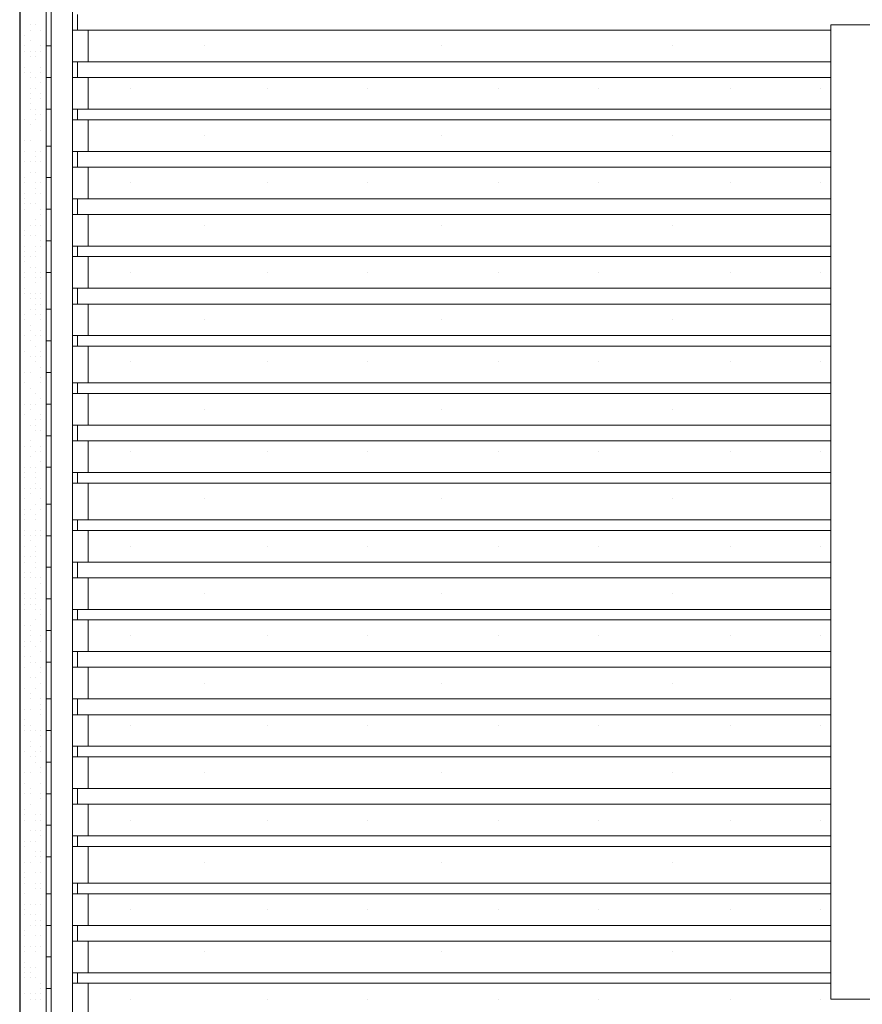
# Model space of a CAD drawing. Header units: metres. Extents: x 5.7 to 89.8, y 4 to 63.5.
# Tile 253 of 256: x 45.9 to 47.5, y 12.6 to 14.4. Entities that reach past the tile are written whole.
import ezdxf

# ---------------------------------------------------------------- set-up
doc = ezdxf.new("R2010")
doc.units = ezdxf.units.M
doc.header["$MEASUREMENT"] = 0
for name, color, linetype in [('PDF17_furn', 7, 'Continuous'), ('PDF17_hatch-borshi', 7, 'Continuous'), ('PDF17_hatch-plan', 7, 'Continuous'), ('PDF17_kaff', 7, 'Continuous'), ('PDF17_wall', 7, 'Continuous'), ('PDF17_WIN', 7, 'Continuous')]:
    doc.layers.add(name, color=color, linetype=linetype)

msp = doc.modelspace()

# ---------------------------------------------------------------- linework, layer by layer
at = {"layer": 'PDF17_furn', "lineweight": 18}
for points in [[(46.0596, 14.3376), (47.4176, 14.3376)], [(46.2715, 14.3088), (46.2715, 14.3088)], [(46.7049, 14.3088), (46.7049, 14.3088)], [(47.1287, 14.3088), (47.1287, 14.3088)], [(46.0596, 14.2799), (47.4176, 14.2799)], [(46.0596, 14.251), (47.4176, 14.251)], [(46.1367, 14.2317), (46.1367, 14.2317)], [(46.3871, 14.2317), (46.3871, 14.2317)], [(46.5701, 14.2317), (46.5701, 14.2317)], [(46.8108, 14.2317), (46.8108, 14.2317)], [(46.9938, 14.2317), (46.9938, 14.2317)], [(47.2346, 14.2317), (47.2346, 14.2317)], [(47.3983, 14.2317), (47.3983, 14.2317)], [(46.0596, 14.1932), (47.4176, 14.1932)], [(46.0596, 14.1739), (47.4176, 14.1739)], [(46.2715, 14.145), (46.2715, 14.145)], [(46.7049, 14.145), (46.7049, 14.145)], [(47.1287, 14.145), (47.1287, 14.145)], [(46.0596, 14.1161), (47.4176, 14.1161)], [(46.0596, 14.0872), (47.4176, 14.0872)], [(46.1367, 14.0583), (46.1367, 14.0583)], [(46.3871, 14.0583), (46.3871, 14.0583)], [(46.5701, 14.0583), (46.5701, 14.0583)], [(46.8108, 14.0583), (46.8108, 14.0583)], [(46.9938, 14.0583), (46.9938, 14.0583)], [(47.2346, 14.0583), (47.2346, 14.0583)], [(47.3983, 14.0583), (47.3983, 14.0583)], [(46.0596, 14.0294), (47.4176, 14.0294)], [(46.0596, 14.0006), (47.4176, 14.0006)], [(46.2715, 13.9813), (46.2715, 13.9813)], [(46.7049, 13.9813), (46.7049, 13.9813)], [(47.1287, 13.9813), (47.1287, 13.9813)], [(46.0596, 13.9428), (47.4176, 13.9428)], [(46.0596, 13.9235), (47.4176, 13.9235)], [(46.1367, 13.8946), (46.1367, 13.8946)], [(46.3871, 13.8946), (46.3871, 13.8946)], [(46.5701, 13.8946), (46.5701, 13.8946)], [(46.8108, 13.8946), (46.8108, 13.8946)], [(46.9938, 13.8946), (46.9938, 13.8946)], [(47.2346, 13.8946), (47.2346, 13.8946)], [(47.3983, 13.8946), (47.3983, 13.8946)], [(46.0596, 13.8657), (47.4176, 13.8657)], [(46.0596, 13.8368), (47.4176, 13.8368)], [(46.2715, 13.8079), (46.2715, 13.8079)], [(46.7049, 13.8079), (46.7049, 13.8079)], [(47.1287, 13.8079), (47.1287, 13.8079)], [(46.0596, 13.779), (47.4176, 13.779)], [(46.0596, 13.7598), (47.4176, 13.7598)], [(46.1367, 13.7309), (46.1367, 13.7309)], [(46.3871, 13.7309), (46.3871, 13.7309)], [(46.5701, 13.7309), (46.5701, 13.7309)], [(46.8108, 13.7309), (46.8108, 13.7309)], [(46.9938, 13.7309), (46.9938, 13.7309)], [(47.2346, 13.7309), (47.2346, 13.7309)], [(47.3983, 13.7309), (47.3983, 13.7309)], [(46.0596, 13.6924), (47.4176, 13.6924)], [(46.0596, 13.6731), (47.4176, 13.6731)], [(46.2715, 13.6442), (46.2715, 13.6442)], [(46.7049, 13.6442), (46.7049, 13.6442)], [(47.1287, 13.6442), (47.1287, 13.6442)], [(46.0596, 13.6153), (47.4176, 13.6153)], [(46.0596, 13.5864), (47.4176, 13.5864)], [(46.1367, 13.5672), (46.1367, 13.5672)], [(46.3871, 13.5672), (46.3871, 13.5672)], [(46.5701, 13.5672), (46.5701, 13.5672)], [(46.8108, 13.5672), (46.8108, 13.5672)], [(46.9938, 13.5672), (46.9938, 13.5672)], [(47.2346, 13.5672), (47.2346, 13.5672)], [(47.3983, 13.5672), (47.3983, 13.5672)], [(46.0596, 13.5286), (47.4176, 13.5286)], [(46.0596, 13.5094), (47.4176, 13.5094)], [(46.2715, 13.4805), (46.2715, 13.4805)], [(46.7049, 13.4805), (46.7049, 13.4805)], [(47.1287, 13.4805), (47.1287, 13.4805)], [(46.0596, 13.4419), (47.4176, 13.4419)], [(46.0596, 13.4227), (47.4176, 13.4227)], [(46.1367, 13.3938), (46.1367, 13.3938)], [(46.3871, 13.3938), (46.3871, 13.3938)], [(46.5701, 13.3938), (46.5701, 13.3938)], [(46.8108, 13.3938), (46.8108, 13.3938)], [(46.9938, 13.3938), (46.9938, 13.3938)], [(47.2346, 13.3938), (47.2346, 13.3938)], [(47.3983, 13.3938), (47.3983, 13.3938)], [(46.0596, 13.3649), (47.4176, 13.3649)], [(46.0596, 13.336), (47.4176, 13.336)], [(46.2715, 13.3071), (46.2715, 13.3071)], [(46.7049, 13.3071), (46.7049, 13.3071)], [(47.1287, 13.3071), (47.1287, 13.3071)], [(46.0596, 13.2782), (47.4176, 13.2782)], [(46.0596, 13.259), (47.4176, 13.259)], [(46.1367, 13.2301), (46.1367, 13.2301)], [(46.3871, 13.2301), (46.3871, 13.2301)], [(46.5701, 13.2301), (46.5701, 13.2301)], [(46.8108, 13.2301), (46.8108, 13.2301)], [(46.9938, 13.2301), (46.9938, 13.2301)], [(47.2346, 13.2301), (47.2346, 13.2301)], [(47.3983, 13.2301), (47.3983, 13.2301)], [(46.0596, 13.2012), (47.4176, 13.2012)], [(46.0596, 13.1723), (47.4176, 13.1723)], [(46.2715, 13.1434), (46.2715, 13.1434)], [(46.7049, 13.1434), (46.7049, 13.1434)], [(47.1287, 13.1434), (47.1287, 13.1434)], [(46.0596, 13.1145), (47.4176, 13.1145)], [(46.0596, 13.0856), (47.4176, 13.0856)], [(46.1367, 13.0663), (46.1367, 13.0663)], [(46.3871, 13.0663), (46.3871, 13.0663)], [(46.5701, 13.0663), (46.5701, 13.0663)], [(46.8108, 13.0663), (46.8108, 13.0663)], [(46.9938, 13.0663), (46.9938, 13.0663)], [(47.2346, 13.0663), (47.2346, 13.0663)], [(47.3983, 13.0663), (47.3983, 13.0663)], [(46.0596, 13.0278), (47.4176, 13.0278)], [(46.0596, 13.0085), (47.4176, 13.0085)], [(46.2715, 12.9796), (46.2715, 12.9796)], [(46.7049, 12.9796), (46.7049, 12.9796)], [(47.1287, 12.9796), (47.1287, 12.9796)], [(46.0596, 12.9508), (47.4176, 12.9508)], [(46.0596, 12.9219), (47.4176, 12.9219)], [(46.1367, 12.893), (46.1367, 12.893)], [(46.3871, 12.893), (46.3871, 12.893)], [(46.5701, 12.893), (46.5701, 12.893)], [(46.8108, 12.893), (46.8108, 12.893)], [(46.9938, 12.893), (46.9938, 12.893)], [(47.2346, 12.893), (47.2346, 12.893)], [(47.3983, 12.893), (47.3983, 12.893)], [(46.0596, 12.8641), (47.4176, 12.8641)], [(46.0596, 12.8448), (47.4176, 12.8448)], [(46.2715, 12.8159), (46.2715, 12.8159)], [(46.7049, 12.8159), (46.7049, 12.8159)], [(47.1287, 12.8159), (47.1287, 12.8159)], [(46.0596, 12.7774), (47.4176, 12.7774)], [(46.0596, 12.7581), (47.4176, 12.7581)], [(46.1367, 12.7292), (46.1367, 12.7292)], [(46.3871, 12.7292), (46.3871, 12.7292)], [(46.5701, 12.7292), (46.5701, 12.7292)], [(46.8108, 12.7292), (46.8108, 12.7292)], [(46.9938, 12.7292), (46.9938, 12.7292)], [(47.2346, 12.7292), (47.2346, 12.7292)], [(47.3983, 12.7292), (47.3983, 12.7292)], [(46.0596, 12.7003), (47.4176, 12.7003)], [(46.0596, 12.6714), (47.4176, 12.6714)], [(46.2715, 12.6522), (46.2715, 12.6522)], [(46.7049, 12.6522), (46.7049, 12.6522)], [(47.1287, 12.6522), (47.1287, 12.6522)], [(46.0596, 12.6137), (47.4176, 12.6137)], [(46.0596, 12.5944), (47.4176, 12.5944)], [(46.1367, 12.5655), (46.1367, 12.5655)], [(46.3871, 12.5655), (46.3871, 12.5655)], [(46.5701, 12.5655), (46.5701, 12.5655)], [(46.8108, 12.5655), (46.8108, 12.5655)], [(46.9938, 12.5655), (46.9938, 12.5655)], [(47.2346, 12.5655), (47.2346, 12.5655)], [(47.3983, 12.5655), (47.3983, 12.5655)]]:
    msp.add_lwpolyline(points, dxfattribs=at)
at = {"layer": 'PDF17_hatch-borshi', "lineweight": 18}
for points in [[(45.9344, 14.3376), (45.9344, 14.3376)], [(45.9537, 14.3473), (45.9537, 14.3473)], [(45.9537, 14.3376), (45.9537, 14.3376)], [(45.9633, 14.3473), (45.9633, 14.3473)], [(45.9633, 14.3473), (45.9633, 14.3473)], [(45.9729, 14.3376), (45.9729, 14.3376)], [(45.9729, 14.3376), (45.9729, 14.3376)], [(45.9826, 14.3376), (45.9826, 14.3376)], [(45.9344, 14.3184), (45.9344, 14.3184)], [(45.944, 14.328), (45.944, 14.328)], [(45.9537, 14.3184), (45.9537, 14.3184)], [(45.944, 14.3088), (45.944, 14.3088)], [(45.9729, 14.3088), (45.9729, 14.3088)], [(45.9826, 14.3088), (45.9826, 14.3088)], [(45.9344, 14.2991), (45.9344, 14.2991)], [(45.944, 14.2991), (45.944, 14.2991)], [(45.9537, 14.2991), (45.9537, 14.2991)], [(45.9537, 14.2895), (45.9537, 14.2895)], [(45.9537, 14.2895), (45.9537, 14.2895)], [(45.9633, 14.2991), (45.9633, 14.2991)], [(45.9633, 14.2895), (45.9633, 14.2895)], [(45.9729, 14.2991), (45.9729, 14.2991)], [(45.9729, 14.2991), (45.9729, 14.2991)], [(45.9344, 14.2702), (45.9344, 14.2702)], [(45.9344, 14.2702), (45.9344, 14.2702)], [(45.944, 14.2702), (45.944, 14.2702)], [(45.9729, 14.2702), (45.9729, 14.2702)], [(45.9344, 14.2606), (45.9344, 14.2606)], [(45.9344, 14.251), (45.9344, 14.251)], [(45.944, 14.2606), (45.944, 14.2606)], [(45.9537, 14.2606), (45.9537, 14.2606)], [(45.9537, 14.2606), (45.9537, 14.2606)], [(45.9537, 14.251), (45.9537, 14.251)], [(45.9633, 14.251), (45.9633, 14.251)], [(45.9729, 14.2606), (45.9729, 14.2606)], [(45.9344, 14.2413), (45.9344, 14.2413)], [(45.9537, 14.2317), (45.9537, 14.2317)], [(45.9537, 14.2317), (45.9537, 14.2317)], [(45.9633, 14.2317), (45.9633, 14.2317)], [(45.9729, 14.2413), (45.9729, 14.2413)], [(45.9344, 14.2124), (45.9344, 14.2124)], [(45.9537, 14.2221), (45.9537, 14.2221)], [(45.9537, 14.2124), (45.9537, 14.2124)], [(45.9729, 14.2221), (45.9729, 14.2221)], [(45.9729, 14.2124), (45.9729, 14.2124)], [(45.9826, 14.2124), (45.9826, 14.2124)], [(45.9344, 14.2028), (45.9344, 14.2028)], [(45.9537, 14.2028), (45.9537, 14.2028)], [(45.9537, 14.1932), (45.9537, 14.1932)], [(45.9633, 14.1932), (45.9633, 14.1932)], [(45.9344, 14.1835), (45.9344, 14.1835)], [(45.9633, 14.1835), (45.9633, 14.1835)], [(45.9729, 14.1835), (45.9729, 14.1835)], [(45.9729, 14.1835), (45.9729, 14.1835)], [(45.944, 14.1739), (45.944, 14.1739)], [(45.944, 14.1739), (45.944, 14.1739)], [(45.9537, 14.1643), (45.9537, 14.1643)], [(45.9633, 14.1739), (45.9633, 14.1739)], [(45.9344, 14.1547), (45.9344, 14.1547)], [(45.9344, 14.1547), (45.9344, 14.1547)], [(45.9344, 14.145), (45.9344, 14.145)], [(45.9729, 14.1547), (45.9729, 14.1547)], [(45.9826, 14.1547), (45.9826, 14.1547)], [(45.9826, 14.145), (45.9826, 14.145)], [(45.9344, 14.1354), (45.9344, 14.1354)], [(45.9344, 14.1258), (45.9344, 14.1258)], [(45.944, 14.1354), (45.944, 14.1354)], [(45.9537, 14.1354), (45.9537, 14.1354)], [(45.9537, 14.1354), (45.9537, 14.1354)], [(45.9537, 14.1354), (45.9537, 14.1354)], [(45.9537, 14.1354), (45.9537, 14.1354)], [(45.9344, 14.1161), (45.9344, 14.1161)], [(45.944, 14.1161), (45.944, 14.1161)], [(45.9633, 14.1161), (45.9633, 14.1161)], [(45.9633, 14.1065), (45.9633, 14.1065)], [(45.9729, 14.1161), (45.9729, 14.1161)], [(45.9344, 14.0872), (45.9344, 14.0872)], [(45.944, 14.0969), (45.944, 14.0969)], [(45.9537, 14.0969), (45.9537, 14.0969)], [(45.9633, 14.0969), (45.9633, 14.0969)], [(45.9729, 14.0969), (45.9729, 14.0969)], [(45.9729, 14.0969), (45.9729, 14.0969)], [(45.944, 14.068), (45.944, 14.068)], [(45.9537, 14.0776), (45.9537, 14.0776)], [(45.9537, 14.0776), (45.9537, 14.0776)], [(45.9633, 14.0776), (45.9633, 14.0776)], [(45.9344, 14.0583), (45.9344, 14.0583)], [(45.9344, 14.0583), (45.9344, 14.0583)], [(45.944, 14.0583), (45.944, 14.0583)], [(45.9633, 14.0583), (45.9633, 14.0583)], [(45.9633, 14.0487), (45.9633, 14.0487)], [(45.9729, 14.0583), (45.9729, 14.0583)], [(45.9729, 14.0583), (45.9729, 14.0583)], [(45.9344, 14.0391), (45.9344, 14.0391)], [(45.944, 14.0391), (45.944, 14.0391)], [(45.9633, 14.0391), (45.9633, 14.0391)], [(45.9729, 14.0391), (45.9729, 14.0391)], [(45.9344, 14.0198), (45.9344, 14.0198)], [(45.944, 14.0294), (45.944, 14.0294)], [(45.944, 14.0198), (45.944, 14.0198)], [(45.944, 14.0198), (45.944, 14.0198)], [(45.9537, 14.0198), (45.9537, 14.0198)], [(45.9633, 14.0198), (45.9633, 14.0198)], [(45.9633, 14.0198), (45.9633, 14.0198)], [(45.9344, 14.0006), (45.9344, 14.0006)], [(45.944, 14.0102), (45.944, 14.0102)], [(45.9729, 14.0102), (45.9729, 14.0102)], [(45.9729, 14.0006), (45.9729, 14.0006)], [(45.9729, 14.0006), (45.9729, 14.0006)], [(45.9344, 13.9813), (45.9344, 13.9813)], [(45.9537, 13.9813), (45.9537, 13.9813)], [(45.9537, 13.9813), (45.9537, 13.9813)], [(45.9633, 13.9909), (45.9633, 13.9909)], [(45.9633, 13.9813), (45.9633, 13.9813)], [(45.9729, 13.9813), (45.9729, 13.9813)], [(45.944, 13.9717), (45.944, 13.9717)], [(45.944, 13.962), (45.944, 13.962)], [(45.9537, 13.962), (45.9537, 13.962)], [(45.9633, 13.962), (45.9633, 13.962)], [(45.944, 13.9428), (45.944, 13.9428)], [(45.9633, 13.9428), (45.9633, 13.9428)], [(45.9729, 13.9524), (45.9729, 13.9524)], [(45.9729, 13.9428), (45.9729, 13.9428)], [(45.9729, 13.9428), (45.9729, 13.9428)], [(45.9344, 13.9331), (45.9344, 13.9331)], [(45.944, 13.9331), (45.944, 13.9331)], [(45.944, 13.9235), (45.944, 13.9235)], [(45.9537, 13.9235), (45.9537, 13.9235)], [(45.9633, 13.9331), (45.9633, 13.9331)], [(45.9633, 13.9235), (45.9633, 13.9235)], [(45.9344, 13.9042), (45.9344, 13.9042)], [(45.944, 13.9139), (45.944, 13.9139)], [(45.944, 13.9139), (45.944, 13.9139)], [(45.9537, 13.9042), (45.9537, 13.9042)], [(45.9633, 13.9042), (45.9633, 13.9042)], [(45.944, 13.8946), (45.944, 13.8946)], [(45.9633, 13.8946), (45.9633, 13.8946)], [(45.9729, 13.8946), (45.9729, 13.8946)], [(45.944, 13.885), (45.944, 13.885)], [(45.9633, 13.885), (45.9633, 13.885)], [(45.9633, 13.8753), (45.9633, 13.8753)], [(45.9729, 13.885), (45.9729, 13.885)], [(45.9729, 13.885), (45.9729, 13.885)], [(45.9344, 13.8561), (45.9344, 13.8561)], [(45.944, 13.8657), (45.944, 13.8657)], [(45.944, 13.8657), (45.944, 13.8657)], [(45.944, 13.8561), (45.944, 13.8561)], [(45.9537, 13.8561), (45.9537, 13.8561)], [(45.9633, 13.8561), (45.9633, 13.8561)], [(45.9729, 13.8561), (45.9729, 13.8561)], [(45.9344, 13.8465), (45.9344, 13.8465)], [(45.9537, 13.8465), (45.9537, 13.8465)], [(45.9633, 13.8465), (45.9633, 13.8465)], [(45.9633, 13.8368), (45.9633, 13.8368)], [(45.9729, 13.8465), (45.9729, 13.8465)], [(45.9729, 13.8368), (45.9729, 13.8368)], [(45.9344, 13.8176), (45.9344, 13.8176)], [(45.944, 13.8176), (45.944, 13.8176)], [(45.9537, 13.8272), (45.9537, 13.8272)], [(45.9633, 13.8272), (45.9633, 13.8272)], [(45.9633, 13.8176), (45.9633, 13.8176)], [(45.9729, 13.8176), (45.9729, 13.8176)], [(45.944, 13.8079), (45.944, 13.8079)], [(45.944, 13.8079), (45.944, 13.8079)], [(45.9537, 13.7983), (45.9537, 13.7983)], [(45.9729, 13.8079), (45.9729, 13.8079)], [(45.944, 13.779), (45.944, 13.779)], [(45.9537, 13.7887), (45.9537, 13.7887)], [(45.9633, 13.779), (45.9633, 13.779)], [(45.9729, 13.7887), (45.9729, 13.7887)], [(45.9729, 13.779), (45.9729, 13.779)], [(45.9729, 13.779), (45.9729, 13.779)], [(45.9537, 13.7694), (45.9537, 13.7694)], [(45.9537, 13.7694), (45.9537, 13.7694)], [(45.9344, 13.7501), (45.9344, 13.7501)], [(45.944, 13.7501), (45.944, 13.7501)], [(45.9633, 13.7598), (45.9633, 13.7598)], [(45.9729, 13.7501), (45.9729, 13.7501)], [(45.9344, 13.7309), (45.9344, 13.7309)], [(45.9537, 13.7405), (45.9537, 13.7405)], [(45.9537, 13.7405), (45.9537, 13.7405)], [(45.9633, 13.7405), (45.9633, 13.7405)], [(45.9633, 13.7309), (45.9633, 13.7309)], [(45.9633, 13.7309), (45.9633, 13.7309)], [(45.9729, 13.7405), (45.9729, 13.7405)], [(45.9344, 13.7212), (45.9344, 13.7212)], [(45.944, 13.7116), (45.944, 13.7116)], [(45.9537, 13.7116), (45.9537, 13.7116)], [(45.9729, 13.7212), (45.9729, 13.7212)], [(45.9729, 13.7212), (45.9729, 13.7212)], [(45.9729, 13.7212), (45.9729, 13.7212)], [(45.9344, 13.6924), (45.9344, 13.6924)], [(45.9344, 13.6924), (45.9344, 13.6924)], [(45.944, 13.6924), (45.944, 13.6924)], [(45.944, 13.6924), (45.944, 13.6924)], [(45.9729, 13.702), (45.9729, 13.702)], [(45.9729, 13.6924), (45.9729, 13.6924)], [(45.9344, 13.6827), (45.9344, 13.6827)], [(45.9537, 13.6827), (45.9537, 13.6827)], [(45.9633, 13.6731), (45.9633, 13.6731)], [(45.9633, 13.6731), (45.9633, 13.6731)], [(45.9344, 13.6635), (45.9344, 13.6635)], [(45.944, 13.6538), (45.944, 13.6538)], [(45.944, 13.6538), (45.944, 13.6538)], [(45.9537, 13.6538), (45.9537, 13.6538)], [(45.9633, 13.6538), (45.9633, 13.6538)], [(45.9729, 13.6635), (45.9729, 13.6635)], [(45.9729, 13.6635), (45.9729, 13.6635)], [(45.9826, 13.6635), (45.9826, 13.6635)], [(45.9344, 13.6442), (45.9344, 13.6442)], [(45.9344, 13.6346), (45.9344, 13.6346)], [(45.944, 13.6346), (45.944, 13.6346)], [(45.9537, 13.6442), (45.9537, 13.6442)], [(45.9537, 13.6442), (45.9537, 13.6442)], [(45.9729, 13.6346), (45.9729, 13.6346)], [(45.9729, 13.6346), (45.9729, 13.6346)], [(45.9633, 13.6249), (45.9633, 13.6249)], [(45.9729, 13.6249), (45.9729, 13.6249)], [(45.9344, 13.6153), (45.9344, 13.6153)], [(45.9344, 13.6057), (45.9344, 13.6057)], [(45.9537, 13.6153), (45.9537, 13.6153)], [(45.9537, 13.6153), (45.9537, 13.6153)], [(45.9537, 13.6153), (45.9537, 13.6153)], [(45.9633, 13.6153), (45.9633, 13.6153)], [(45.9633, 13.6153), (45.9633, 13.6153)], [(45.9633, 13.6057), (45.9633, 13.6057)], [(45.9729, 13.6057), (45.9729, 13.6057)], [(45.9729, 13.6057), (45.9729, 13.6057)], [(45.9344, 13.596), (45.9344, 13.596)], [(45.9537, 13.5864), (45.9537, 13.5864)], [(45.9344, 13.5768), (45.9344, 13.5768)], [(45.9344, 13.5768), (45.9344, 13.5768)], [(45.944, 13.5768), (45.944, 13.5768)], [(45.9537, 13.5768), (45.9537, 13.5768)], [(45.9633, 13.5672), (45.9633, 13.5672)], [(45.9729, 13.5768), (45.9729, 13.5768)], [(45.9729, 13.5768), (45.9729, 13.5768)], [(45.9729, 13.5768), (45.9729, 13.5768)], [(45.9729, 13.5672), (45.9729, 13.5672)], [(45.9826, 13.5768), (45.9826, 13.5768)], [(45.9344, 13.5479), (45.9344, 13.5479)], [(45.9537, 13.5575), (45.9537, 13.5575)], [(45.9537, 13.5575), (45.9537, 13.5575)], [(45.9729, 13.5479), (45.9729, 13.5479)], [(45.9729, 13.5479), (45.9729, 13.5479)], [(45.9344, 13.5383), (45.9344, 13.5383)], [(45.9344, 13.5286), (45.9344, 13.5286)], [(45.944, 13.5383), (45.944, 13.5383)], [(45.944, 13.5286), (45.944, 13.5286)], [(45.9537, 13.5383), (45.9537, 13.5383)], [(45.9633, 13.5383), (45.9633, 13.5383)], [(45.9633, 13.5286), (45.9633, 13.5286)], [(45.9344, 13.5094), (45.9344, 13.5094)], [(45.944, 13.519), (45.944, 13.519)], [(45.9633, 13.519), (45.9633, 13.519)], [(45.9633, 13.5094), (45.9633, 13.5094)], [(45.9826, 13.5094), (45.9826, 13.5094)], [(45.9344, 13.4901), (45.9344, 13.4901)], [(45.944, 13.4997), (45.944, 13.4997)], [(45.9537, 13.4997), (45.9537, 13.4997)], [(45.9537, 13.4901), (45.9537, 13.4901)], [(45.9633, 13.4997), (45.9633, 13.4997)], [(45.9633, 13.4997), (45.9633, 13.4997)], [(45.9633, 13.4997), (45.9633, 13.4997)], [(45.9729, 13.4997), (45.9729, 13.4997)], [(45.9826, 13.4901), (45.9826, 13.4901)], [(45.9344, 13.4805), (45.9344, 13.4805)], [(45.944, 13.4805), (45.944, 13.4805)], [(45.9729, 13.4805), (45.9729, 13.4805)], [(45.944, 13.4612), (45.944, 13.4612)], [(45.9537, 13.4612), (45.9537, 13.4612)], [(45.9537, 13.4612), (45.9537, 13.4612)], [(45.9537, 13.4612), (45.9537, 13.4612)], [(45.9633, 13.4708), (45.9633, 13.4708)], [(45.9729, 13.4612), (45.9729, 13.4612)], [(45.9344, 13.4516), (45.9344, 13.4516)], [(45.944, 13.4516), (45.944, 13.4516)], [(45.944, 13.4419), (45.944, 13.4419)], [(45.9633, 13.4516), (45.9633, 13.4516)], [(45.9633, 13.4516), (45.9633, 13.4516)], [(45.9633, 13.4419), (45.9633, 13.4419)], [(45.9344, 13.4227), (45.9344, 13.4227)], [(45.944, 13.4227), (45.944, 13.4227)], [(45.9633, 13.4227), (45.9633, 13.4227)], [(45.9729, 13.4227), (45.9729, 13.4227)], [(45.944, 13.4131), (45.944, 13.4131)], [(45.9537, 13.4131), (45.9537, 13.4131)], [(45.9537, 13.4034), (45.9537, 13.4034)], [(45.9537, 13.4034), (45.9537, 13.4034)], [(45.9633, 13.4131), (45.9633, 13.4131)], [(45.9729, 13.4131), (45.9729, 13.4131)], [(45.9344, 13.3842), (45.9344, 13.3842)], [(45.944, 13.3938), (45.944, 13.3938)], [(45.9633, 13.3938), (45.9633, 13.3938)], [(45.9633, 13.3842), (45.9633, 13.3842)], [(45.9826, 13.3842), (45.9826, 13.3842)], [(45.9344, 13.3745), (45.9344, 13.3745)], [(45.9344, 13.3649), (45.9344, 13.3649)], [(45.944, 13.3745), (45.944, 13.3745)], [(45.944, 13.3649), (45.944, 13.3649)], [(45.9537, 13.3745), (45.9537, 13.3745)], [(45.9633, 13.3745), (45.9633, 13.3745)], [(45.9633, 13.3649), (45.9633, 13.3649)], [(45.9633, 13.3553), (45.9633, 13.3553)], [(45.9344, 13.336), (45.9344, 13.336)], [(45.944, 13.3456), (45.944, 13.3456)], [(45.944, 13.336), (45.944, 13.336)], [(45.9537, 13.3456), (45.9537, 13.3456)], [(45.9537, 13.336), (45.9537, 13.336)], [(45.9537, 13.336), (45.9537, 13.336)], [(45.9633, 13.336), (45.9633, 13.336)], [(45.9729, 13.336), (45.9729, 13.336)], [(45.9633, 13.3167), (45.9633, 13.3167)], [(45.9729, 13.3264), (45.9729, 13.3264)], [(45.9344, 13.3071), (45.9344, 13.3071)], [(45.944, 13.3071), (45.944, 13.3071)], [(45.944, 13.2975), (45.944, 13.2975)], [(45.9537, 13.2975), (45.9537, 13.2975)], [(45.9633, 13.3071), (45.9633, 13.3071)], [(45.9633, 13.2975), (45.9633, 13.2975)], [(45.9633, 13.2975), (45.9633, 13.2975)], [(45.944, 13.2878), (45.944, 13.2878)], [(45.944, 13.2782), (45.944, 13.2782)], [(45.9537, 13.2878), (45.9537, 13.2878)], [(45.9633, 13.2878), (45.9633, 13.2878)], [(45.9633, 13.2782), (45.9633, 13.2782)], [(45.9729, 13.2782), (45.9729, 13.2782)], [(45.9344, 13.259), (45.9344, 13.259)], [(45.9633, 13.259), (45.9633, 13.259)], [(45.9633, 13.259), (45.9633, 13.259)], [(45.9729, 13.2686), (45.9729, 13.2686)], [(45.9826, 13.259), (45.9826, 13.259)], [(45.9344, 13.2493), (45.9344, 13.2493)], [(45.944, 13.2493), (45.944, 13.2493)], [(45.9537, 13.2493), (45.9537, 13.2493)], [(45.9537, 13.2397), (45.9537, 13.2397)], [(45.9344, 13.2301), (45.9344, 13.2301)], [(45.944, 13.2204), (45.944, 13.2204)], [(45.944, 13.2204), (45.944, 13.2204)], [(45.9537, 13.2301), (45.9537, 13.2301)], [(45.9537, 13.2204), (45.9537, 13.2204)], [(45.9729, 13.2301), (45.9729, 13.2301)], [(45.9729, 13.2204), (45.9729, 13.2204)], [(45.9729, 13.2204), (45.9729, 13.2204)], [(45.9344, 13.2108), (45.9344, 13.2108)], [(45.944, 13.2108), (45.944, 13.2108)], [(45.9633, 13.2108), (45.9633, 13.2108)], [(45.9344, 13.1915), (45.9344, 13.1915)], [(45.944, 13.1915), (45.944, 13.1915)], [(45.9537, 13.1915), (45.9537, 13.1915)], [(45.9729, 13.2012), (45.9729, 13.2012)], [(45.944, 13.1723), (45.944, 13.1723)], [(45.9537, 13.1819), (45.9537, 13.1819)], [(45.9537, 13.1819), (45.9537, 13.1819)], [(45.9537, 13.1819), (45.9537, 13.1819)], [(45.9537, 13.1819), (45.9537, 13.1819)], [(45.9633, 13.1819), (45.9633, 13.1819)], [(45.9729, 13.1723), (45.9729, 13.1723)], [(45.9826, 13.1723), (45.9826, 13.1723)], [(45.9537, 13.153), (45.9537, 13.153)], [(45.9633, 13.153), (45.9633, 13.153)], [(45.9729, 13.1626), (45.9729, 13.1626)], [(45.9344, 13.1337), (45.9344, 13.1337)], [(45.944, 13.1337), (45.944, 13.1337)], [(45.944, 13.1337), (45.944, 13.1337)], [(45.9633, 13.1337), (45.9633, 13.1337)], [(45.9729, 13.1434), (45.9729, 13.1434)], [(45.9729, 13.1434), (45.9729, 13.1434)], [(45.9729, 13.1434), (45.9729, 13.1434)], [(45.9537, 13.1241), (45.9537, 13.1241)], [(45.9537, 13.1241), (45.9537, 13.1241)], [(45.9537, 13.1145), (45.9537, 13.1145)], [(45.9729, 13.1145), (45.9729, 13.1145)], [(45.9729, 13.1145), (45.9729, 13.1145)], [(45.9344, 13.1049), (45.9344, 13.1049)], [(45.9344, 13.0952), (45.9344, 13.0952)], [(45.944, 13.0952), (45.944, 13.0952)], [(45.9537, 13.0952), (45.9537, 13.0952)], [(45.9537, 13.0952), (45.9537, 13.0952)], [(45.9537, 13.0952), (45.9537, 13.0952)], [(45.9729, 13.1049), (45.9729, 13.1049)], [(45.9729, 13.0952), (45.9729, 13.0952)], [(45.9344, 13.076), (45.9344, 13.076)], [(45.944, 13.076), (45.944, 13.076)], [(45.9729, 13.0856), (45.9729, 13.0856)], [(45.944, 13.0663), (45.944, 13.0663)], [(45.9537, 13.0663), (45.9537, 13.0663)], [(45.9537, 13.0663), (45.9537, 13.0663)], [(45.9344, 13.0471), (45.9344, 13.0471)], [(45.944, 13.0567), (45.944, 13.0567)], [(45.9537, 13.0567), (45.9537, 13.0567)], [(45.9633, 13.0567), (45.9633, 13.0567)], [(45.9729, 13.0567), (45.9729, 13.0567)], [(45.9729, 13.0567), (45.9729, 13.0567)], [(45.9729, 13.0471), (45.9729, 13.0471)], [(45.9537, 13.0374), (45.9537, 13.0374)], [(45.9537, 13.0374), (45.9537, 13.0374)], [(45.9537, 13.0278), (45.9537, 13.0278)], [(45.9729, 13.0278), (45.9729, 13.0278)], [(45.9344, 13.0182), (45.9344, 13.0182)], [(45.9344, 13.0182), (45.9344, 13.0182)], [(45.944, 13.0182), (45.944, 13.0182)], [(45.944, 13.0182), (45.944, 13.0182)], [(45.9537, 13.0085), (45.9537, 13.0085)], [(45.9537, 13.0085), (45.9537, 13.0085)], [(45.9633, 13.0182), (45.9633, 13.0182)], [(45.9633, 13.0085), (45.9633, 13.0085)], [(45.9729, 13.0182), (45.9729, 13.0182)], [(45.9344, 12.9893), (45.9344, 12.9893)], [(45.9633, 12.9989), (45.9633, 12.9989)], [(45.9729, 12.9893), (45.9729, 12.9893)], [(45.9729, 12.9893), (45.9729, 12.9893)], [(45.9729, 12.9893), (45.9729, 12.9893)], [(45.9344, 12.97), (45.9344, 12.97)], [(45.944, 12.9796), (45.944, 12.9796)], [(45.944, 12.9796), (45.944, 12.9796)], [(45.9537, 12.9796), (45.9537, 12.9796)], [(45.9537, 12.9796), (45.9537, 12.9796)], [(45.9729, 12.9796), (45.9729, 12.9796)], [(45.9344, 12.9604), (45.9344, 12.9604)], [(45.9344, 12.9508), (45.9344, 12.9508)], [(45.944, 12.9604), (45.944, 12.9604)], [(45.9537, 12.9508), (45.9537, 12.9508)], [(45.9537, 12.9508), (45.9537, 12.9508)], [(45.9729, 12.9604), (45.9729, 12.9604)], [(45.9729, 12.9604), (45.9729, 12.9604)], [(45.9344, 12.9315), (45.9344, 12.9315)], [(45.944, 12.9411), (45.944, 12.9411)], [(45.9537, 12.9411), (45.9537, 12.9411)], [(45.9537, 12.9411), (45.9537, 12.9411)], [(45.9729, 12.9411), (45.9729, 12.9411)], [(45.9729, 12.9315), (45.9729, 12.9315)], [(45.9826, 12.9315), (45.9826, 12.9315)], [(45.9537, 12.9219), (45.9537, 12.9219)], [(45.9344, 12.9026), (45.9344, 12.9026)], [(45.944, 12.9122), (45.944, 12.9122)], [(45.944, 12.9026), (45.944, 12.9026)], [(45.9633, 12.9026), (45.9633, 12.9026)], [(45.9729, 12.9026), (45.9729, 12.9026)], [(45.9826, 12.9026), (45.9826, 12.9026)], [(45.944, 12.893), (45.944, 12.893)], [(45.9633, 12.893), (45.9633, 12.893)], [(45.9633, 12.893), (45.9633, 12.893)], [(45.9729, 12.893), (45.9729, 12.893)], [(45.9344, 12.8737), (45.9344, 12.8737)], [(45.9537, 12.8737), (45.9537, 12.8737)], [(45.9633, 12.8737), (45.9633, 12.8737)], [(45.9729, 12.8737), (45.9729, 12.8737)], [(45.9729, 12.8641), (45.9729, 12.8641)], [(45.9344, 12.8544), (45.9344, 12.8544)], [(45.9344, 12.8544), (45.9344, 12.8544)], [(45.944, 12.8544), (45.944, 12.8544)], [(45.944, 12.8544), (45.944, 12.8544)], [(45.944, 12.8448), (45.944, 12.8448)], [(45.944, 12.8448), (45.944, 12.8448)], [(45.9537, 12.8544), (45.9537, 12.8544)], [(45.9633, 12.8544), (45.9633, 12.8544)], [(45.9633, 12.8352), (45.9633, 12.8352)], [(45.9633, 12.8352), (45.9633, 12.8352)], [(45.9633, 12.8255), (45.9633, 12.8255)], [(45.9729, 12.8352), (45.9729, 12.8352)], [(45.9729, 12.8255), (45.9729, 12.8255)], [(45.9344, 12.8063), (45.9344, 12.8063)], [(45.944, 12.8159), (45.944, 12.8159)], [(45.944, 12.8159), (45.944, 12.8159)], [(45.9537, 12.8159), (45.9537, 12.8159)], [(45.9729, 12.8159), (45.9729, 12.8159)], [(45.9826, 12.8159), (45.9826, 12.8159)], [(45.9344, 12.7967), (45.9344, 12.7967)], [(45.944, 12.7967), (45.944, 12.7967)], [(45.9633, 12.7967), (45.9633, 12.7967)], [(45.9729, 12.7967), (45.9729, 12.7967)], [(45.944, 12.787), (45.944, 12.787)], [(45.944, 12.7774), (45.944, 12.7774)], [(45.9633, 12.7774), (45.9633, 12.7774)], [(45.9633, 12.7774), (45.9633, 12.7774)], [(45.9633, 12.7774), (45.9633, 12.7774)], [(45.9729, 12.7774), (45.9729, 12.7774)], [(45.944, 12.7581), (45.944, 12.7581)], [(45.944, 12.7581), (45.944, 12.7581)], [(45.9633, 12.7678), (45.9633, 12.7678)], [(45.9729, 12.7678), (45.9729, 12.7678)], [(45.9344, 12.7389), (45.9344, 12.7389)], [(45.944, 12.7389), (45.944, 12.7389)], [(45.944, 12.7389), (45.944, 12.7389)], [(45.9537, 12.7389), (45.9537, 12.7389)], [(45.9633, 12.7389), (45.9633, 12.7389)], [(45.9729, 12.7389), (45.9729, 12.7389)], [(45.9826, 12.7389), (45.9826, 12.7389)], [(45.944, 12.7292), (45.944, 12.7292)], [(45.944, 12.7196), (45.944, 12.7196)], [(45.9537, 12.7196), (45.9537, 12.7196)], [(45.9633, 12.7196), (45.9633, 12.7196)], [(45.9633, 12.7196), (45.9633, 12.7196)], [(45.9344, 12.7003), (45.9344, 12.7003)], [(45.9537, 12.7003), (45.9537, 12.7003)], [(45.9633, 12.71), (45.9633, 12.71)], [(45.9633, 12.7003), (45.9633, 12.7003)], [(45.9729, 12.71), (45.9729, 12.71)], [(45.9729, 12.7003), (45.9729, 12.7003)], [(45.9344, 12.6907), (45.9344, 12.6907)], [(45.944, 12.6907), (45.944, 12.6907)], [(45.944, 12.6811), (45.944, 12.6811)], [(45.9633, 12.6811), (45.9633, 12.6811)], [(45.9633, 12.6811), (45.9633, 12.6811)], [(45.9729, 12.6811), (45.9729, 12.6811)], [(45.944, 12.6618), (45.944, 12.6618)], [(45.9537, 12.6618), (45.9537, 12.6618)], [(45.9633, 12.6618), (45.9633, 12.6618)], [(45.9633, 12.6618), (45.9633, 12.6618)], [(45.9729, 12.6618), (45.9729, 12.6618)], [(45.944, 12.6522), (45.944, 12.6522)], [(45.9633, 12.6522), (45.9633, 12.6522)], [(45.9826, 12.6522), (45.9826, 12.6522)], [(45.9344, 12.6426), (45.9344, 12.6426)], [(45.9344, 12.6329), (45.9344, 12.6329)], [(45.944, 12.6329), (45.944, 12.6329)], [(45.9344, 12.6137), (45.9344, 12.6137)], [(45.944, 12.6233), (45.944, 12.6233)], [(45.944, 12.6137), (45.944, 12.6137)], [(45.9537, 12.6233), (45.9537, 12.6233)], [(45.9537, 12.6137), (45.9537, 12.6137)], [(45.9633, 12.6233), (45.9633, 12.6233)], [(45.9633, 12.6233), (45.9633, 12.6233)], [(45.944, 12.604), (45.944, 12.604)], [(45.944, 12.604), (45.944, 12.604)], [(45.9537, 12.604), (45.9537, 12.604)], [(45.9633, 12.604), (45.9633, 12.604)], [(45.9729, 12.5944), (45.9729, 12.5944)], [(45.9344, 12.5751), (45.9344, 12.5751)], [(45.944, 12.5751), (45.944, 12.5751)], [(45.9537, 12.5751), (45.9537, 12.5751)], [(45.9633, 12.5751), (45.9633, 12.5751)], [(45.9729, 12.5848), (45.9729, 12.5848)], [(45.9729, 12.5751), (45.9729, 12.5751)], [(45.9537, 12.5655), (45.9537, 12.5655)], [(45.9537, 12.5655), (45.9537, 12.5655)], [(45.9633, 12.5655), (45.9633, 12.5655)], [(45.9729, 12.5655), (45.9729, 12.5655)]]:
    msp.add_lwpolyline(points, dxfattribs=at)
at = {"layer": 'PDF17_hatch-plan', "lineweight": 18}
for points in [[(46.0307, 11.3809), (45.9922, 11.3809), (45.9922, 14.8385), (46.0307, 14.8385)], [(46.0307, 14.2799), (46.0596, 14.2799), (46.0596, 14.3376), (46.0307, 14.3376)], [(46.0307, 14.1932), (46.0596, 14.1932), (46.0596, 14.251), (46.0307, 14.251)], [(46.0307, 14.1161), (46.0596, 14.1161), (46.0596, 14.1739), (46.0307, 14.1739)], [(46.0307, 14.0294), (46.0596, 14.0294), (46.0596, 14.0872), (46.0307, 14.0872)], [(46.0307, 13.9428), (46.0596, 13.9428), (46.0596, 14.0006), (46.0307, 14.0006)], [(46.0307, 13.8657), (46.0596, 13.8657), (46.0596, 13.9235), (46.0307, 13.9235)], [(46.0307, 13.779), (46.0596, 13.779), (46.0596, 13.8368), (46.0307, 13.8368)], [(46.0307, 13.6924), (46.0596, 13.6924), (46.0596, 13.7598), (46.0307, 13.7598)], [(46.0307, 13.6153), (46.0596, 13.6153), (46.0596, 13.6731), (46.0307, 13.6731)], [(46.0307, 13.5286), (46.0596, 13.5286), (46.0596, 13.5864), (46.0307, 13.5864)], [(46.0307, 13.4419), (46.0596, 13.4419), (46.0596, 13.5094), (46.0307, 13.5094)], [(46.0307, 13.3649), (46.0596, 13.3649), (46.0596, 13.4227), (46.0307, 13.4227)], [(46.0307, 13.2782), (46.0596, 13.2782), (46.0596, 13.336), (46.0307, 13.336)], [(46.0307, 13.2012), (46.0596, 13.2012), (46.0596, 13.259), (46.0307, 13.259)], [(46.0307, 13.1145), (46.0596, 13.1145), (46.0596, 13.1723), (46.0307, 13.1723)], [(46.0307, 13.0278), (46.0596, 13.0278), (46.0596, 13.0856), (46.0307, 13.0856)], [(46.0307, 12.9508), (46.0596, 12.9508), (46.0596, 13.0085), (46.0307, 13.0085)], [(46.0307, 12.8641), (46.0596, 12.8641), (46.0596, 12.9219), (46.0307, 12.9219)], [(46.0307, 12.7774), (46.0596, 12.7774), (46.0596, 12.8448), (46.0307, 12.8448)], [(46.0307, 12.7003), (46.0596, 12.7003), (46.0596, 12.7581), (46.0307, 12.7581)], [(46.0307, 12.6137), (46.0596, 12.6137), (46.0596, 12.6714), (46.0307, 12.6714)], [(46.0307, 12.527), (46.0596, 12.527), (46.0596, 12.5944), (46.0307, 12.5944)]]:
    msp.add_lwpolyline(points, close=True, dxfattribs=at)
for points in [[(46.0403, 14.3665), (46.0403, 14.3376)], [(46.0403, 14.2799), (46.0403, 14.251)], [(46.0403, 14.1932), (46.0403, 14.1739)], [(46.0403, 14.1161), (46.0403, 14.0872)], [(46.0403, 14.0294), (46.0403, 14.0006)], [(46.0403, 13.9428), (46.0403, 13.9235)], [(46.0403, 13.8657), (46.0403, 13.8368)], [(46.0403, 13.779), (46.0403, 13.7598)], [(46.0403, 13.6924), (46.0403, 13.6731)], [(46.0403, 13.6153), (46.0403, 13.5864)], [(46.0403, 13.5286), (46.0403, 13.5094)], [(46.0403, 13.4419), (46.0403, 13.4227)], [(46.0403, 13.3649), (46.0403, 13.336)], [(46.0403, 13.2782), (46.0403, 13.259)], [(46.0403, 13.2012), (46.0403, 13.1723)], [(46.0403, 13.1145), (46.0403, 13.0856)], [(46.0403, 13.0278), (46.0403, 13.0085)], [(46.0403, 12.9508), (46.0403, 12.9219)], [(46.0403, 12.8641), (46.0403, 12.8448)], [(46.0403, 12.7774), (46.0403, 12.7581)], [(46.0403, 12.7003), (46.0403, 12.6714)], [(46.0403, 12.6137), (46.0403, 12.5944)]]:
    msp.add_lwpolyline(points, dxfattribs=at)
at = {"layer": 'PDF17_kaff', "lineweight": 20}
for points in [[(45.9826, 14.8481), (45.9826, 11.4001)], [(45.9922, 14.8385), (45.9922, 11.4579), (45.9826, 11.4579)], [(45.9826, 14.3088), (45.9922, 14.3088)], [(45.9826, 14.251), (45.9922, 14.251)], [(45.9826, 14.1932), (45.9922, 14.1932)], [(45.9826, 14.1258), (45.9922, 14.1258)], [(45.9826, 14.068), (45.9922, 14.068)], [(45.9922, 14.0102), (45.9826, 14.0102)], [(45.9922, 13.9524), (45.9826, 13.9524)], [(45.9922, 13.8946), (45.9826, 13.8946)], [(45.9922, 13.8272), (45.9826, 13.8272)], [(45.9922, 13.7694), (45.9826, 13.7694)], [(45.9922, 13.7116), (45.9826, 13.7116)], [(45.9922, 13.6538), (45.9826, 13.6538)], [(45.9922, 13.596), (45.9826, 13.596)], [(45.9922, 13.5383), (45.9826, 13.5383)], [(45.9922, 13.4708), (45.9826, 13.4708)], [(45.9922, 13.4131), (45.9826, 13.4131)], [(45.9826, 13.3553), (45.9922, 13.3553)], [(45.9826, 13.2975), (45.9922, 13.2975)], [(45.9826, 13.2397), (45.9922, 13.2397)], [(45.9826, 13.1819), (45.9922, 13.1819)], [(45.9826, 13.1145), (45.9922, 13.1145)], [(45.9922, 13.0567), (45.9826, 13.0567)], [(45.9922, 12.9989), (45.9826, 12.9989)], [(45.9922, 12.9411), (45.9826, 12.9411)], [(45.9922, 12.8833), (45.9826, 12.8833)], [(45.9922, 12.8255), (45.9826, 12.8255)], [(45.9922, 12.7581), (45.9826, 12.7581)], [(45.9922, 12.7003), (45.9826, 12.7003)], [(45.9922, 12.6426), (45.9826, 12.6426)], [(45.9922, 12.5848), (45.9826, 12.5848)]]:
    msp.add_lwpolyline(points, dxfattribs=at)
at = {"layer": 'PDF17_wall', "lineweight": 25}
msp.add_lwpolyline([(45.9344, 15.3104), (45.9344, 11.2557)], dxfattribs=at)
at = {"layer": 'PDF17_WIN', "lineweight": 18}
msp.add_lwpolyline([(48.6119, 12.5655), (48.6119, 14.3473), (47.4176, 14.3473), (47.4176, 12.5655)], close=True, dxfattribs=at)

doc.saveas('drawing.dxf')
